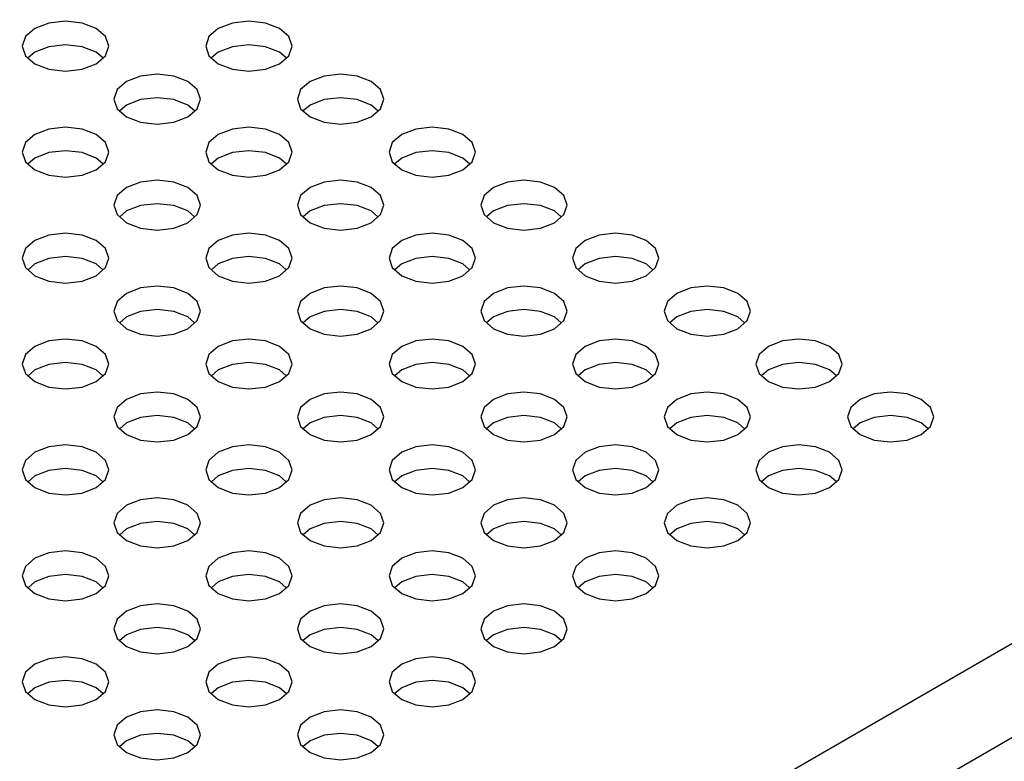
# Model space of a CAD drawing. Header units: inches. Extents: x 0 to 34, y 0 to 22.
# Tile 44 of 66: x 4.961 to 5.404, y 8.306 to 8.64. Entities that reach past the tile are written whole.
import ezdxf

# ---------------------------------------------------------------- set-up
doc = ezdxf.new("R2010")
doc.units = ezdxf.units.IN
doc.header["$LTSCALE"] = 1.87
doc.header["$MEASUREMENT"] = 0
doc.layers.get('0').update_dxf_attribs({"linetype": 'CONTINUOUS'})

msp = doc.modelspace()

# ---------------------------------------------------------------- linework, layer by layer
at = {"color": 2, "linetype": 'CONTINUOUS'}
for p, q in [((4.5725, 7.87699), (7.24554, 9.42036)), ((4.59085, 7.84521), (7.26389, 9.38858)), ((4.9743, 8.6384), (4.96799, 8.63596)), ((4.98175, 8.63925), (4.9743, 8.6384)), ((4.9892, 8.6384), (4.98175, 8.63925)), ((4.99551, 8.63596), (4.9892, 8.6384)), ((5.05686, 8.6384), (5.05055, 8.63596)), ((5.06431, 8.63925), (5.05686, 8.6384)), ((5.07176, 8.6384), (5.06431, 8.63925)), ((5.07807, 8.63596), (5.07176, 8.6384)), ((4.96377, 8.63232), (4.96229, 8.62802)), ((4.96799, 8.63596), (4.96377, 8.63232)), ((4.99973, 8.63232), (4.99551, 8.63596)), ((5.00121, 8.62802), (4.99973, 8.63232)), ((5.04633, 8.63232), (5.04485, 8.62802)), ((5.05055, 8.63596), (5.04633, 8.63232)), ((5.08229, 8.63232), (5.07807, 8.63596)), ((5.08377, 8.62802), (5.08229, 8.63232)), ((4.96229, 8.62802), (4.96377, 8.62372)), ((4.9743, 8.6278), (4.96799, 8.62537)), ((4.98175, 8.62866), (4.9743, 8.6278)), ((4.9892, 8.6278), (4.98175, 8.62866)), ((4.99551, 8.62537), (4.9892, 8.6278)), ((4.99973, 8.62372), (5.00121, 8.62802)), ((5.04485, 8.62802), (5.04633, 8.62372)), ((5.05686, 8.6278), (5.05055, 8.62537)), ((5.06431, 8.62866), (5.05686, 8.6278)), ((5.07176, 8.6278), (5.06431, 8.62866)), ((5.07807, 8.62537), (5.07176, 8.6278)), ((5.08229, 8.62372), (5.08377, 8.62802)), ((4.96377, 8.62372), (4.96799, 8.62007)), ((4.96799, 8.62537), (4.96492, 8.62272)), ((4.99857, 8.62272), (4.99551, 8.62537)), ((4.99551, 8.62007), (4.99973, 8.62372)), ((5.04633, 8.62372), (5.05055, 8.62007)), ((5.05055, 8.62537), (5.04749, 8.62272)), ((5.08114, 8.62272), (5.07807, 8.62537)), ((5.07807, 8.62007), (5.08229, 8.62372)), ((4.96799, 8.62007), (4.9743, 8.61763)), ((4.9892, 8.61763), (4.99551, 8.62007)), ((5.05055, 8.62007), (5.05686, 8.61763)), ((5.07176, 8.61763), (5.07807, 8.62007)), ((4.9743, 8.61763), (4.98175, 8.61678)), ((4.98175, 8.61678), (4.9892, 8.61763)), ((5.01558, 8.61456), (5.00927, 8.61212)), ((5.02303, 8.61542), (5.01558, 8.61456)), ((5.03048, 8.61456), (5.02303, 8.61542)), ((5.03679, 8.61212), (5.03048, 8.61456)), ((5.05686, 8.61763), (5.06431, 8.61678)), ((5.06431, 8.61678), (5.07176, 8.61763)), ((5.09815, 8.61456), (5.09183, 8.61212)), ((5.10559, 8.61542), (5.09815, 8.61456)), ((5.11304, 8.61456), (5.10559, 8.61542)), ((5.11935, 8.61212), (5.11304, 8.61456)), ((5.00927, 8.61212), (5.00505, 8.60848)), ((5.04101, 8.60848), (5.03679, 8.61212)), ((5.09183, 8.61212), (5.08761, 8.60848)), ((5.12357, 8.60848), (5.11935, 8.61212)), ((5.00505, 8.60848), (5.00357, 8.60418)), ((5.04249, 8.60418), (5.04101, 8.60848)), ((5.08761, 8.60848), (5.08613, 8.60418)), ((5.12505, 8.60418), (5.12357, 8.60848)), ((5.00357, 8.60418), (5.00505, 8.59988)), ((5.00927, 8.60153), (5.0062, 8.59888)), ((5.01558, 8.60397), (5.00927, 8.60153)), ((5.02303, 8.60482), (5.01558, 8.60397)), ((5.03048, 8.60397), (5.02303, 8.60482)), ((5.03679, 8.60153), (5.03048, 8.60397)), ((5.03986, 8.59888), (5.03679, 8.60153)), ((5.04101, 8.59988), (5.04249, 8.60418)), ((5.08613, 8.60418), (5.08761, 8.59988)), ((5.09183, 8.60153), (5.08877, 8.59888)), ((5.09815, 8.60397), (5.09183, 8.60153)), ((5.10559, 8.60482), (5.09815, 8.60397)), ((5.11304, 8.60397), (5.10559, 8.60482)), ((5.11935, 8.60153), (5.11304, 8.60397)), ((5.12242, 8.59888), (5.11935, 8.60153)), ((5.12357, 8.59988), (5.12505, 8.60418)), ((5.00505, 8.59988), (5.00927, 8.59623)), ((5.03679, 8.59623), (5.04101, 8.59988)), ((5.08761, 8.59988), (5.09183, 8.59623)), ((5.11935, 8.59623), (5.12357, 8.59988)), ((5.00927, 8.59623), (5.01558, 8.5938)), ((5.01558, 8.5938), (5.02303, 8.59294)), ((5.02303, 8.59294), (5.03048, 8.5938)), ((5.03048, 8.5938), (5.03679, 8.59623)), ((5.09183, 8.59623), (5.09815, 8.5938)), ((5.09815, 8.5938), (5.10559, 8.59294)), ((5.10559, 8.59294), (5.11304, 8.5938)), ((5.11304, 8.5938), (5.11935, 8.59623)), ((4.96799, 8.58829), (4.96377, 8.58464)), ((4.9743, 8.59073), (4.96799, 8.58829)), ((4.98175, 8.59158), (4.9743, 8.59073)), ((4.9892, 8.59073), (4.98175, 8.59158)), ((4.99551, 8.58829), (4.9892, 8.59073)), ((4.99973, 8.58464), (4.99551, 8.58829)), ((5.05055, 8.58829), (5.04633, 8.58464)), ((5.05686, 8.59073), (5.05055, 8.58829)), ((5.06431, 8.59158), (5.05686, 8.59073)), ((5.07176, 8.59073), (5.06431, 8.59158)), ((5.07807, 8.58829), (5.07176, 8.59073)), ((5.08229, 8.58464), (5.07807, 8.58829)), ((5.13311, 8.58829), (5.1289, 8.58464)), ((5.13943, 8.59073), (5.13311, 8.58829)), ((5.14688, 8.59158), (5.13943, 8.59073)), ((5.15432, 8.59073), (5.14688, 8.59158)), ((5.16064, 8.58829), (5.15432, 8.59073)), ((5.16485, 8.58464), (5.16064, 8.58829)), ((4.96377, 8.58464), (4.96229, 8.58034)), ((5.00121, 8.58034), (4.99973, 8.58464)), ((5.04633, 8.58464), (5.04485, 8.58034)), ((5.08377, 8.58034), (5.08229, 8.58464)), ((5.1289, 8.58464), (5.12741, 8.58034)), ((5.16634, 8.58034), (5.16485, 8.58464)), ((4.96229, 8.58034), (4.96377, 8.57604)), ((4.9743, 8.58013), (4.96799, 8.5777)), ((4.98175, 8.58099), (4.9743, 8.58013)), ((4.9892, 8.58013), (4.98175, 8.58099)), ((4.99551, 8.5777), (4.9892, 8.58013)), ((4.99973, 8.57604), (5.00121, 8.58034)), ((5.04485, 8.58034), (5.04633, 8.57604)), ((5.05686, 8.58013), (5.05055, 8.5777)), ((5.06431, 8.58099), (5.05686, 8.58013)), ((5.07176, 8.58013), (5.06431, 8.58099)), ((5.07807, 8.5777), (5.07176, 8.58013)), ((5.08229, 8.57604), (5.08377, 8.58034)), ((5.12741, 8.58034), (5.1289, 8.57604)), ((5.13943, 8.58013), (5.13311, 8.5777)), ((5.14688, 8.58099), (5.13943, 8.58013)), ((5.15432, 8.58013), (5.14688, 8.58099)), ((5.16064, 8.5777), (5.15432, 8.58013)), ((5.16485, 8.57604), (5.16634, 8.58034)), ((4.96377, 8.57604), (4.96799, 8.5724)), ((4.96799, 8.5777), (4.96492, 8.57505)), ((4.99857, 8.57505), (4.99551, 8.5777)), ((4.99551, 8.5724), (4.99973, 8.57604)), ((5.04633, 8.57604), (5.05055, 8.5724)), ((5.05055, 8.5777), (5.04749, 8.57505)), ((5.08114, 8.57505), (5.07807, 8.5777)), ((5.07807, 8.5724), (5.08229, 8.57604)), ((5.1289, 8.57604), (5.13311, 8.5724)), ((5.13311, 8.5777), (5.13005, 8.57505)), ((5.1637, 8.57505), (5.16064, 8.5777)), ((5.16064, 8.5724), (5.16485, 8.57604)), ((4.96799, 8.5724), (4.9743, 8.56996)), ((4.9892, 8.56996), (4.99551, 8.5724)), ((5.05055, 8.5724), (5.05686, 8.56996)), ((5.07176, 8.56996), (5.07807, 8.5724)), ((5.13311, 8.5724), (5.13943, 8.56996)), ((5.15432, 8.56996), (5.16064, 8.5724)), ((4.9743, 8.56996), (4.98175, 8.56911)), ((4.98175, 8.56911), (4.9892, 8.56996)), ((5.01558, 8.56689), (5.00927, 8.56445)), ((5.02303, 8.56775), (5.01558, 8.56689)), ((5.03048, 8.56689), (5.02303, 8.56775)), ((5.03679, 8.56445), (5.03048, 8.56689)), ((5.05686, 8.56996), (5.06431, 8.56911)), ((5.06431, 8.56911), (5.07176, 8.56996)), ((5.09815, 8.56689), (5.09183, 8.56445)), ((5.10559, 8.56775), (5.09815, 8.56689)), ((5.11304, 8.56689), (5.10559, 8.56775)), ((5.11935, 8.56445), (5.11304, 8.56689)), ((5.13943, 8.56996), (5.14688, 8.56911)), ((5.14688, 8.56911), (5.15432, 8.56996)), ((5.18071, 8.56689), (5.1744, 8.56445)), ((5.18816, 8.56775), (5.18071, 8.56689)), ((5.1956, 8.56689), (5.18816, 8.56775)), ((5.20192, 8.56445), (5.1956, 8.56689)), ((5.00927, 8.56445), (5.00505, 8.56081)), ((5.04101, 8.56081), (5.03679, 8.56445)), ((5.09183, 8.56445), (5.08761, 8.56081)), ((5.12357, 8.56081), (5.11935, 8.56445)), ((5.1744, 8.56445), (5.17018, 8.56081)), ((5.20614, 8.56081), (5.20192, 8.56445)), ((5.00505, 8.56081), (5.00357, 8.55651)), ((5.02303, 8.55715), (5.01558, 8.5563)), ((5.03048, 8.5563), (5.02303, 8.55715)), ((5.04249, 8.55651), (5.04101, 8.56081)), ((5.08761, 8.56081), (5.08613, 8.55651)), ((5.10559, 8.55715), (5.09815, 8.5563)), ((5.11304, 8.5563), (5.10559, 8.55715)), ((5.12505, 8.55651), (5.12357, 8.56081)), ((5.17018, 8.56081), (5.1687, 8.55651)), ((5.18816, 8.55715), (5.18071, 8.5563)), ((5.1956, 8.5563), (5.18816, 8.55715)), ((5.20762, 8.55651), (5.20614, 8.56081)), ((5.00357, 8.55651), (5.00505, 8.55221)), ((5.00927, 8.55386), (5.0062, 8.55121)), ((5.01558, 8.5563), (5.00927, 8.55386)), ((5.03679, 8.55386), (5.03048, 8.5563)), ((5.03986, 8.55121), (5.03679, 8.55386)), ((5.04101, 8.55221), (5.04249, 8.55651)), ((5.08613, 8.55651), (5.08761, 8.55221)), ((5.09183, 8.55386), (5.08877, 8.55121)), ((5.09815, 8.5563), (5.09183, 8.55386)), ((5.11935, 8.55386), (5.11304, 8.5563)), ((5.12242, 8.55121), (5.11935, 8.55386)), ((5.12357, 8.55221), (5.12505, 8.55651)), ((5.1687, 8.55651), (5.17018, 8.55221)), ((5.1744, 8.55386), (5.17133, 8.55121)), ((5.18071, 8.5563), (5.1744, 8.55386)), ((5.20192, 8.55386), (5.1956, 8.5563)), ((5.20498, 8.55121), (5.20192, 8.55386)), ((5.20614, 8.55221), (5.20762, 8.55651)), ((5.00505, 8.55221), (5.00927, 8.54856)), ((5.00927, 8.54856), (5.01558, 8.54613)), ((5.03048, 8.54613), (5.03679, 8.54856)), ((5.03679, 8.54856), (5.04101, 8.55221)), ((5.08761, 8.55221), (5.09183, 8.54856)), ((5.09183, 8.54856), (5.09815, 8.54613)), ((5.11304, 8.54613), (5.11935, 8.54856)), ((5.11935, 8.54856), (5.12357, 8.55221)), ((5.17018, 8.55221), (5.1744, 8.54856)), ((5.1744, 8.54856), (5.18071, 8.54613)), ((5.1956, 8.54613), (5.20192, 8.54856)), ((5.20192, 8.54856), (5.20614, 8.55221)), ((4.98175, 8.54391), (4.9743, 8.54305)), ((4.9892, 8.54305), (4.98175, 8.54391)), ((5.01558, 8.54613), (5.02303, 8.54527)), ((5.02303, 8.54527), (5.03048, 8.54613)), ((5.06431, 8.54391), (5.05686, 8.54305)), ((5.07176, 8.54305), (5.06431, 8.54391)), ((5.09815, 8.54613), (5.10559, 8.54527)), ((5.10559, 8.54527), (5.11304, 8.54613)), ((5.14688, 8.54391), (5.13943, 8.54305)), ((5.15432, 8.54305), (5.14688, 8.54391)), ((5.18071, 8.54613), (5.18816, 8.54527)), ((5.18816, 8.54527), (5.1956, 8.54613)), ((5.22944, 8.54391), (5.22199, 8.54305)), ((5.23689, 8.54305), (5.22944, 8.54391)), ((4.96799, 8.54062), (4.96377, 8.53697)), ((4.9743, 8.54305), (4.96799, 8.54062)), ((4.99551, 8.54062), (4.9892, 8.54305)), ((4.99973, 8.53697), (4.99551, 8.54062)), ((5.05055, 8.54062), (5.04633, 8.53697)), ((5.05686, 8.54305), (5.05055, 8.54062)), ((5.07807, 8.54062), (5.07176, 8.54305)), ((5.08229, 8.53697), (5.07807, 8.54062)), ((5.13311, 8.54062), (5.1289, 8.53697)), ((5.13943, 8.54305), (5.13311, 8.54062)), ((5.16064, 8.54062), (5.15432, 8.54305)), ((5.16485, 8.53697), (5.16064, 8.54062)), ((5.21568, 8.54062), (5.21146, 8.53697)), ((5.22199, 8.54305), (5.21568, 8.54062)), ((5.2432, 8.54062), (5.23689, 8.54305)), ((5.24742, 8.53697), (5.2432, 8.54062)), ((4.96377, 8.53697), (4.96229, 8.53267)), ((5.00121, 8.53267), (4.99973, 8.53697)), ((5.04633, 8.53697), (5.04485, 8.53267)), ((5.08377, 8.53267), (5.08229, 8.53697)), ((5.1289, 8.53697), (5.12741, 8.53267)), ((5.16634, 8.53267), (5.16485, 8.53697)), ((5.21146, 8.53697), (5.20998, 8.53267)), ((5.2489, 8.53267), (5.24742, 8.53697)), ((4.96229, 8.53267), (4.96377, 8.52837)), ((4.9743, 8.53246), (4.96799, 8.53003)), ((4.98175, 8.53332), (4.9743, 8.53246)), ((4.9892, 8.53246), (4.98175, 8.53332)), ((4.99551, 8.53003), (4.9892, 8.53246)), ((4.99973, 8.52837), (5.00121, 8.53267)), ((5.04485, 8.53267), (5.04633, 8.52837)), ((5.05686, 8.53246), (5.05055, 8.53003)), ((5.06431, 8.53332), (5.05686, 8.53246)), ((5.07176, 8.53246), (5.06431, 8.53332)), ((5.07807, 8.53003), (5.07176, 8.53246)), ((5.08229, 8.52837), (5.08377, 8.53267)), ((5.12741, 8.53267), (5.1289, 8.52837)), ((5.13943, 8.53246), (5.13311, 8.53003)), ((5.14688, 8.53332), (5.13943, 8.53246)), ((5.15432, 8.53246), (5.14688, 8.53332)), ((5.16064, 8.53003), (5.15432, 8.53246)), ((5.16485, 8.52837), (5.16634, 8.53267)), ((5.20998, 8.53267), (5.21146, 8.52837)), ((5.22199, 8.53246), (5.21568, 8.53003)), ((5.22944, 8.53332), (5.22199, 8.53246)), ((5.23689, 8.53246), (5.22944, 8.53332)), ((5.2432, 8.53003), (5.23689, 8.53246)), ((5.24742, 8.52837), (5.2489, 8.53267)), ((4.96377, 8.52837), (4.96799, 8.52473)), ((4.96799, 8.53003), (4.96492, 8.52738)), ((4.99857, 8.52738), (4.99551, 8.53003)), ((4.99551, 8.52473), (4.99973, 8.52837)), ((5.04633, 8.52837), (5.05055, 8.52473)), ((5.05055, 8.53003), (5.04749, 8.52738)), ((5.08114, 8.52738), (5.07807, 8.53003)), ((5.07807, 8.52473), (5.08229, 8.52837)), ((5.1289, 8.52837), (5.13311, 8.52473)), ((5.13311, 8.53003), (5.13005, 8.52738)), ((5.1637, 8.52738), (5.16064, 8.53003)), ((5.16064, 8.52473), (5.16485, 8.52837)), ((5.21146, 8.52837), (5.21568, 8.52473)), ((5.21568, 8.53003), (5.21261, 8.52738)), ((5.24626, 8.52738), (5.2432, 8.53003)), ((5.2432, 8.52473), (5.24742, 8.52837)), ((4.96799, 8.52473), (4.9743, 8.52229)), ((4.9743, 8.52229), (4.98175, 8.52144)), ((4.98175, 8.52144), (4.9892, 8.52229)), ((4.9892, 8.52229), (4.99551, 8.52473)), ((5.05055, 8.52473), (5.05686, 8.52229)), ((5.05686, 8.52229), (5.06431, 8.52144)), ((5.06431, 8.52144), (5.07176, 8.52229)), ((5.07176, 8.52229), (5.07807, 8.52473)), ((5.13311, 8.52473), (5.13943, 8.52229)), ((5.13943, 8.52229), (5.14688, 8.52144)), ((5.14688, 8.52144), (5.15432, 8.52229)), ((5.15432, 8.52229), (5.16064, 8.52473)), ((5.21568, 8.52473), (5.22199, 8.52229)), ((5.22199, 8.52229), (5.22944, 8.52144)), ((5.22944, 8.52144), (5.23689, 8.52229)), ((5.23689, 8.52229), (5.2432, 8.52473)), ((5.01558, 8.51922), (5.00927, 8.51678)), ((5.02303, 8.52007), (5.01558, 8.51922)), ((5.03048, 8.51922), (5.02303, 8.52007)), ((5.03679, 8.51678), (5.03048, 8.51922)), ((5.09815, 8.51922), (5.09183, 8.51678)), ((5.10559, 8.52007), (5.09815, 8.51922)), ((5.11304, 8.51922), (5.10559, 8.52007)), ((5.11935, 8.51678), (5.11304, 8.51922)), ((5.18071, 8.51922), (5.1744, 8.51678)), ((5.18816, 8.52007), (5.18071, 8.51922)), ((5.1956, 8.51922), (5.18816, 8.52007)), ((5.20192, 8.51678), (5.1956, 8.51922)), ((5.26327, 8.51922), (5.25696, 8.51678)), ((5.27072, 8.52007), (5.26327, 8.51922)), ((5.27817, 8.51922), (5.27072, 8.52007)), ((5.28448, 8.51678), (5.27817, 8.51922)), ((5.00505, 8.51314), (5.00357, 8.50884)), ((5.00927, 8.51678), (5.00505, 8.51314)), ((5.04101, 8.51314), (5.03679, 8.51678)), ((5.04249, 8.50884), (5.04101, 8.51314)), ((5.08761, 8.51314), (5.08613, 8.50884)), ((5.09183, 8.51678), (5.08761, 8.51314)), ((5.12357, 8.51314), (5.11935, 8.51678)), ((5.12505, 8.50884), (5.12357, 8.51314)), ((5.17018, 8.51314), (5.1687, 8.50884)), ((5.1744, 8.51678), (5.17018, 8.51314)), ((5.20614, 8.51314), (5.20192, 8.51678)), ((5.20762, 8.50884), (5.20614, 8.51314)), ((5.25274, 8.51314), (5.25126, 8.50884)), ((5.25696, 8.51678), (5.25274, 8.51314)), ((5.2887, 8.51314), (5.28448, 8.51678)), ((5.29018, 8.50884), (5.2887, 8.51314)), ((5.00357, 8.50884), (5.00505, 8.50454)), ((5.01558, 8.50863), (5.00927, 8.50619)), ((5.02303, 8.50948), (5.01558, 8.50863)), ((5.03048, 8.50863), (5.02303, 8.50948)), ((5.03679, 8.50619), (5.03048, 8.50863)), ((5.04101, 8.50454), (5.04249, 8.50884)), ((5.08613, 8.50884), (5.08761, 8.50454)), ((5.09815, 8.50863), (5.09183, 8.50619)), ((5.10559, 8.50948), (5.09815, 8.50863)), ((5.11304, 8.50863), (5.10559, 8.50948)), ((5.11935, 8.50619), (5.11304, 8.50863)), ((5.12357, 8.50454), (5.12505, 8.50884)), ((5.1687, 8.50884), (5.17018, 8.50454)), ((5.18071, 8.50863), (5.1744, 8.50619)), ((5.18816, 8.50948), (5.18071, 8.50863)), ((5.1956, 8.50863), (5.18816, 8.50948)), ((5.20192, 8.50619), (5.1956, 8.50863)), ((5.20614, 8.50454), (5.20762, 8.50884)), ((5.25126, 8.50884), (5.25274, 8.50454)), ((5.26327, 8.50863), (5.25696, 8.50619)), ((5.27072, 8.50948), (5.26327, 8.50863)), ((5.27817, 8.50863), (5.27072, 8.50948)), ((5.28448, 8.50619), (5.27817, 8.50863)), ((5.2887, 8.50454), (5.29018, 8.50884)), ((5.00505, 8.50454), (5.00927, 8.50089)), ((5.00927, 8.50619), (5.0062, 8.50354)), ((5.03986, 8.50354), (5.03679, 8.50619)), ((5.03679, 8.50089), (5.04101, 8.50454)), ((5.08761, 8.50454), (5.09183, 8.50089)), ((5.09183, 8.50619), (5.08877, 8.50354)), ((5.12242, 8.50354), (5.11935, 8.50619)), ((5.11935, 8.50089), (5.12357, 8.50454)), ((5.17018, 8.50454), (5.1744, 8.50089)), ((5.1744, 8.50619), (5.17133, 8.50354)), ((5.20498, 8.50354), (5.20192, 8.50619)), ((5.20192, 8.50089), (5.20614, 8.50454)), ((5.25274, 8.50454), (5.25696, 8.50089)), ((5.25696, 8.50619), (5.25389, 8.50354)), ((5.28755, 8.50354), (5.28448, 8.50619)), ((5.28448, 8.50089), (5.2887, 8.50454)), ((5.00927, 8.50089), (5.01558, 8.49846)), ((5.03048, 8.49846), (5.03679, 8.50089)), ((5.09183, 8.50089), (5.09815, 8.49846)), ((5.11304, 8.49846), (5.11935, 8.50089)), ((5.1744, 8.50089), (5.18071, 8.49846)), ((5.1956, 8.49846), (5.20192, 8.50089)), ((5.25696, 8.50089), (5.26327, 8.49846)), ((5.27817, 8.49846), (5.28448, 8.50089)), ((4.9743, 8.49538), (4.96799, 8.49295)), ((4.98175, 8.49624), (4.9743, 8.49538)), ((4.9892, 8.49538), (4.98175, 8.49624)), ((4.99551, 8.49295), (4.9892, 8.49538)), ((5.01558, 8.49846), (5.02303, 8.4976)), ((5.02303, 8.4976), (5.03048, 8.49846)), ((5.05686, 8.49538), (5.05055, 8.49295)), ((5.06431, 8.49624), (5.05686, 8.49538)), ((5.07176, 8.49538), (5.06431, 8.49624)), ((5.07807, 8.49295), (5.07176, 8.49538)), ((5.09815, 8.49846), (5.10559, 8.4976)), ((5.10559, 8.4976), (5.11304, 8.49846)), ((5.13943, 8.49538), (5.13311, 8.49295)), ((5.14688, 8.49624), (5.13943, 8.49538)), ((5.15432, 8.49538), (5.14688, 8.49624)), ((5.16064, 8.49295), (5.15432, 8.49538)), ((5.18071, 8.49846), (5.18816, 8.4976)), ((5.18816, 8.4976), (5.1956, 8.49846)), ((5.22199, 8.49538), (5.21568, 8.49295)), ((5.22944, 8.49624), (5.22199, 8.49538)), ((5.23689, 8.49538), (5.22944, 8.49624)), ((5.2432, 8.49295), (5.23689, 8.49538)), ((5.26327, 8.49846), (5.27072, 8.4976)), ((5.27072, 8.4976), (5.27817, 8.49846)), ((5.30456, 8.49538), (5.29824, 8.49295)), ((5.312, 8.49624), (5.30456, 8.49538)), ((5.31945, 8.49538), (5.312, 8.49624)), ((5.32576, 8.49295), (5.31945, 8.49538)), ((4.96799, 8.49295), (4.96377, 8.4893)), ((4.99973, 8.4893), (4.99551, 8.49295)), ((5.05055, 8.49295), (5.04633, 8.4893)), ((5.08229, 8.4893), (5.07807, 8.49295)), ((5.13311, 8.49295), (5.1289, 8.4893)), ((5.16485, 8.4893), (5.16064, 8.49295)), ((5.21568, 8.49295), (5.21146, 8.4893)), ((5.24742, 8.4893), (5.2432, 8.49295)), ((5.29824, 8.49295), (5.29402, 8.4893)), ((5.32998, 8.4893), (5.32576, 8.49295)), ((4.96377, 8.4893), (4.96229, 8.485)), ((5.00121, 8.485), (4.99973, 8.4893)), ((5.04633, 8.4893), (5.04485, 8.485)), ((5.08377, 8.485), (5.08229, 8.4893)), ((5.1289, 8.4893), (5.12741, 8.485)), ((5.16634, 8.485), (5.16485, 8.4893)), ((5.21146, 8.4893), (5.20998, 8.485)), ((5.2489, 8.485), (5.24742, 8.4893)), ((5.29402, 8.4893), (5.29254, 8.485)), ((5.33146, 8.485), (5.32998, 8.4893)), ((4.96229, 8.485), (4.96377, 8.4807)), ((4.96799, 8.48236), (4.96492, 8.47971)), ((4.9743, 8.48479), (4.96799, 8.48236)), ((4.98175, 8.48565), (4.9743, 8.48479)), ((4.9892, 8.48479), (4.98175, 8.48565)), ((4.99551, 8.48236), (4.9892, 8.48479)), ((4.99857, 8.47971), (4.99551, 8.48236)), ((4.99973, 8.4807), (5.00121, 8.485)), ((5.04485, 8.485), (5.04633, 8.4807)), ((5.05055, 8.48236), (5.04749, 8.47971)), ((5.05686, 8.48479), (5.05055, 8.48236)), ((5.06431, 8.48565), (5.05686, 8.48479)), ((5.07176, 8.48479), (5.06431, 8.48565)), ((5.07807, 8.48236), (5.07176, 8.48479)), ((5.08114, 8.47971), (5.07807, 8.48236)), ((5.08229, 8.4807), (5.08377, 8.485)), ((5.12741, 8.485), (5.1289, 8.4807)), ((5.13311, 8.48236), (5.13005, 8.47971)), ((5.13943, 8.48479), (5.13311, 8.48236)), ((5.14688, 8.48565), (5.13943, 8.48479)), ((5.15432, 8.48479), (5.14688, 8.48565)), ((5.16064, 8.48236), (5.15432, 8.48479)), ((5.1637, 8.47971), (5.16064, 8.48236)), ((5.16485, 8.4807), (5.16634, 8.485)), ((5.20998, 8.485), (5.21146, 8.4807)), ((5.21568, 8.48236), (5.21261, 8.47971)), ((5.22199, 8.48479), (5.21568, 8.48236)), ((5.22944, 8.48565), (5.22199, 8.48479)), ((5.23689, 8.48479), (5.22944, 8.48565)), ((5.2432, 8.48236), (5.23689, 8.48479)), ((5.24626, 8.47971), (5.2432, 8.48236)), ((5.24742, 8.4807), (5.2489, 8.485)), ((5.29254, 8.485), (5.29402, 8.4807)), ((5.29824, 8.48236), (5.29518, 8.47971)), ((5.30456, 8.48479), (5.29824, 8.48236)), ((5.312, 8.48565), (5.30456, 8.48479)), ((5.31945, 8.48479), (5.312, 8.48565)), ((5.32576, 8.48236), (5.31945, 8.48479)), ((5.32883, 8.47971), (5.32576, 8.48236)), ((5.32998, 8.4807), (5.33146, 8.485)), ((4.96377, 8.4807), (4.96799, 8.47706)), ((4.96799, 8.47706), (4.9743, 8.47462)), ((4.9892, 8.47462), (4.99551, 8.47706)), ((4.99551, 8.47706), (4.99973, 8.4807)), ((5.04633, 8.4807), (5.05055, 8.47706)), ((5.05055, 8.47706), (5.05686, 8.47462)), ((5.07176, 8.47462), (5.07807, 8.47706)), ((5.07807, 8.47706), (5.08229, 8.4807)), ((5.1289, 8.4807), (5.13311, 8.47706)), ((5.13311, 8.47706), (5.13943, 8.47462)), ((5.15432, 8.47462), (5.16064, 8.47706)), ((5.16064, 8.47706), (5.16485, 8.4807)), ((5.21146, 8.4807), (5.21568, 8.47706)), ((5.21568, 8.47706), (5.22199, 8.47462)), ((5.23689, 8.47462), (5.2432, 8.47706)), ((5.2432, 8.47706), (5.24742, 8.4807)), ((5.29402, 8.4807), (5.29824, 8.47706)), ((5.29824, 8.47706), (5.30456, 8.47462)), ((5.31945, 8.47462), (5.32576, 8.47706)), ((5.32576, 8.47706), (5.32998, 8.4807)), ((4.9743, 8.47462), (4.98175, 8.47377)), ((4.98175, 8.47377), (4.9892, 8.47462)), ((5.05686, 8.47462), (5.06431, 8.47377)), ((5.06431, 8.47377), (5.07176, 8.47462)), ((5.13943, 8.47462), (5.14688, 8.47377)), ((5.14688, 8.47377), (5.15432, 8.47462)), ((5.22199, 8.47462), (5.22944, 8.47377)), ((5.22944, 8.47377), (5.23689, 8.47462)), ((5.30456, 8.47462), (5.312, 8.47377)), ((5.312, 8.47377), (5.31945, 8.47462)), ((5.00927, 8.46911), (5.00505, 8.46547)), ((5.01558, 8.47155), (5.00927, 8.46911)), ((5.02303, 8.4724), (5.01558, 8.47155)), ((5.03048, 8.47155), (5.02303, 8.4724)), ((5.03679, 8.46911), (5.03048, 8.47155)), ((5.04101, 8.46547), (5.03679, 8.46911)), ((5.09183, 8.46911), (5.08761, 8.46547)), ((5.09815, 8.47155), (5.09183, 8.46911)), ((5.10559, 8.4724), (5.09815, 8.47155)), ((5.11304, 8.47155), (5.10559, 8.4724)), ((5.11935, 8.46911), (5.11304, 8.47155)), ((5.12357, 8.46547), (5.11935, 8.46911)), ((5.1744, 8.46911), (5.17018, 8.46547)), ((5.18071, 8.47155), (5.1744, 8.46911)), ((5.18816, 8.4724), (5.18071, 8.47155)), ((5.1956, 8.47155), (5.18816, 8.4724)), ((5.20192, 8.46911), (5.1956, 8.47155)), ((5.20614, 8.46547), (5.20192, 8.46911)), ((5.25696, 8.46911), (5.25274, 8.46547)), ((5.26327, 8.47155), (5.25696, 8.46911)), ((5.27072, 8.4724), (5.26327, 8.47155)), ((5.27817, 8.47155), (5.27072, 8.4724)), ((5.28448, 8.46911), (5.27817, 8.47155)), ((5.2887, 8.46547), (5.28448, 8.46911)), ((5.33952, 8.46911), (5.33531, 8.46547)), ((5.34584, 8.47155), (5.33952, 8.46911)), ((5.35328, 8.4724), (5.34584, 8.47155)), ((5.36073, 8.47155), (5.35328, 8.4724)), ((5.36704, 8.46911), (5.36073, 8.47155)), ((5.37126, 8.46547), (5.36704, 8.46911)), ((5.00505, 8.46547), (5.00357, 8.46117)), ((5.04249, 8.46117), (5.04101, 8.46547)), ((5.08761, 8.46547), (5.08613, 8.46117)), ((5.12505, 8.46117), (5.12357, 8.46547)), ((5.17018, 8.46547), (5.1687, 8.46117)), ((5.20762, 8.46117), (5.20614, 8.46547)), ((5.25274, 8.46547), (5.25126, 8.46117)), ((5.29018, 8.46117), (5.2887, 8.46547)), ((5.33531, 8.46547), (5.33382, 8.46117)), ((5.37274, 8.46117), (5.37126, 8.46547)), ((5.00357, 8.46117), (5.00505, 8.45687)), ((5.01558, 8.46096), (5.00927, 8.45852)), ((5.02303, 8.46181), (5.01558, 8.46096)), ((5.03048, 8.46096), (5.02303, 8.46181)), ((5.03679, 8.45852), (5.03048, 8.46096)), ((5.04101, 8.45687), (5.04249, 8.46117)), ((5.08613, 8.46117), (5.08761, 8.45687)), ((5.09815, 8.46096), (5.09183, 8.45852)), ((5.10559, 8.46181), (5.09815, 8.46096)), ((5.11304, 8.46096), (5.10559, 8.46181)), ((5.11935, 8.45852), (5.11304, 8.46096)), ((5.12357, 8.45687), (5.12505, 8.46117)), ((5.1687, 8.46117), (5.17018, 8.45687)), ((5.18071, 8.46096), (5.1744, 8.45852)), ((5.18816, 8.46181), (5.18071, 8.46096)), ((5.1956, 8.46096), (5.18816, 8.46181)), ((5.20192, 8.45852), (5.1956, 8.46096)), ((5.20614, 8.45687), (5.20762, 8.46117)), ((5.25126, 8.46117), (5.25274, 8.45687)), ((5.26327, 8.46096), (5.25696, 8.45852)), ((5.27072, 8.46181), (5.26327, 8.46096)), ((5.27817, 8.46096), (5.27072, 8.46181)), ((5.28448, 8.45852), (5.27817, 8.46096)), ((5.2887, 8.45687), (5.29018, 8.46117)), ((5.33382, 8.46117), (5.33531, 8.45687)), ((5.34584, 8.46096), (5.33952, 8.45852)), ((5.35328, 8.46181), (5.34584, 8.46096)), ((5.36073, 8.46096), (5.35328, 8.46181)), ((5.36704, 8.45852), (5.36073, 8.46096)), ((5.37126, 8.45687), (5.37274, 8.46117)), ((5.00505, 8.45687), (5.00927, 8.45322)), ((5.00927, 8.45852), (5.0062, 8.45587)), ((5.03986, 8.45587), (5.03679, 8.45852)), ((5.03679, 8.45322), (5.04101, 8.45687)), ((5.08761, 8.45687), (5.09183, 8.45322)), ((5.09183, 8.45852), (5.08877, 8.45587)), ((5.12242, 8.45587), (5.11935, 8.45852)), ((5.11935, 8.45322), (5.12357, 8.45687)), ((5.17018, 8.45687), (5.1744, 8.45322)), ((5.1744, 8.45852), (5.17133, 8.45587)), ((5.20498, 8.45587), (5.20192, 8.45852)), ((5.20192, 8.45322), (5.20614, 8.45687)), ((5.25274, 8.45687), (5.25696, 8.45322)), ((5.25696, 8.45852), (5.25389, 8.45587)), ((5.28755, 8.45587), (5.28448, 8.45852)), ((5.28448, 8.45322), (5.2887, 8.45687)), ((5.33531, 8.45687), (5.33952, 8.45322)), ((5.33952, 8.45852), (5.33646, 8.45587)), ((5.37011, 8.45587), (5.36704, 8.45852)), ((5.36704, 8.45322), (5.37126, 8.45687)), ((5.00927, 8.45322), (5.01558, 8.45079)), ((5.01558, 8.45079), (5.02303, 8.44993)), ((5.02303, 8.44993), (5.03048, 8.45079)), ((5.03048, 8.45079), (5.03679, 8.45322)), ((5.09183, 8.45322), (5.09815, 8.45079)), ((5.09815, 8.45079), (5.10559, 8.44993)), ((5.10559, 8.44993), (5.11304, 8.45079)), ((5.11304, 8.45079), (5.11935, 8.45322)), ((5.1744, 8.45322), (5.18071, 8.45079)), ((5.18071, 8.45079), (5.18816, 8.44993)), ((5.18816, 8.44993), (5.1956, 8.45079)), ((5.1956, 8.45079), (5.20192, 8.45322)), ((5.25696, 8.45322), (5.26327, 8.45079)), ((5.26327, 8.45079), (5.27072, 8.44993)), ((5.27072, 8.44993), (5.27817, 8.45079)), ((5.27817, 8.45079), (5.28448, 8.45322)), ((5.33952, 8.45322), (5.34584, 8.45079)), ((5.34584, 8.45079), (5.35328, 8.44993)), ((5.35328, 8.44993), (5.36073, 8.45079)), ((5.36073, 8.45079), (5.36704, 8.45322)), ((4.9743, 8.44771), (4.96799, 8.44528)), ((4.98175, 8.44857), (4.9743, 8.44771)), ((4.9892, 8.44771), (4.98175, 8.44857)), ((4.99551, 8.44528), (4.9892, 8.44771)), ((5.05686, 8.44771), (5.05055, 8.44528)), ((5.06431, 8.44857), (5.05686, 8.44771)), ((5.07176, 8.44771), (5.06431, 8.44857)), ((5.07807, 8.44528), (5.07176, 8.44771)), ((5.13943, 8.44771), (5.13311, 8.44528)), ((5.14688, 8.44857), (5.13943, 8.44771)), ((5.15432, 8.44771), (5.14688, 8.44857)), ((5.16064, 8.44528), (5.15432, 8.44771)), ((5.22199, 8.44771), (5.21568, 8.44528)), ((5.22944, 8.44857), (5.22199, 8.44771)), ((5.23689, 8.44771), (5.22944, 8.44857)), ((5.2432, 8.44528), (5.23689, 8.44771)), ((5.30456, 8.44771), (5.29824, 8.44528)), ((5.312, 8.44857), (5.30456, 8.44771)), ((5.31945, 8.44771), (5.312, 8.44857)), ((5.32576, 8.44528), (5.31945, 8.44771)), ((4.96377, 8.44163), (4.96229, 8.43733)), ((4.96799, 8.44528), (4.96377, 8.44163)), ((4.99973, 8.44163), (4.99551, 8.44528)), ((5.00121, 8.43733), (4.99973, 8.44163)), ((5.04633, 8.44163), (5.04485, 8.43733)), ((5.05055, 8.44528), (5.04633, 8.44163)), ((5.08229, 8.44163), (5.07807, 8.44528)), ((5.08377, 8.43733), (5.08229, 8.44163)), ((5.1289, 8.44163), (5.12741, 8.43733)), ((5.13311, 8.44528), (5.1289, 8.44163)), ((5.16485, 8.44163), (5.16064, 8.44528)), ((5.16634, 8.43733), (5.16485, 8.44163)), ((5.21146, 8.44163), (5.20998, 8.43733)), ((5.21568, 8.44528), (5.21146, 8.44163)), ((5.24742, 8.44163), (5.2432, 8.44528)), ((5.2489, 8.43733), (5.24742, 8.44163)), ((5.29402, 8.44163), (5.29254, 8.43733)), ((5.29824, 8.44528), (5.29402, 8.44163)), ((5.32998, 8.44163), (5.32576, 8.44528)), ((5.33146, 8.43733), (5.32998, 8.44163)), ((4.96229, 8.43733), (4.96377, 8.43303)), ((4.98175, 8.43798), (4.9743, 8.43712)), ((4.9892, 8.43712), (4.98175, 8.43798)), ((4.99973, 8.43303), (5.00121, 8.43733)), ((5.04485, 8.43733), (5.04633, 8.43303)), ((5.06431, 8.43798), (5.05686, 8.43712)), ((5.07176, 8.43712), (5.06431, 8.43798)), ((5.08229, 8.43303), (5.08377, 8.43733)), ((5.12741, 8.43733), (5.1289, 8.43303)), ((5.14688, 8.43798), (5.13943, 8.43712)), ((5.15432, 8.43712), (5.14688, 8.43798)), ((5.16485, 8.43303), (5.16634, 8.43733)), ((5.20998, 8.43733), (5.21146, 8.43303)), ((5.22944, 8.43798), (5.22199, 8.43712)), ((5.23689, 8.43712), (5.22944, 8.43798)), ((5.24742, 8.43303), (5.2489, 8.43733)), ((5.29254, 8.43733), (5.29402, 8.43303)), ((5.312, 8.43798), (5.30456, 8.43712)), ((5.31945, 8.43712), (5.312, 8.43798)), ((5.32998, 8.43303), (5.33146, 8.43733)), ((4.96377, 8.43303), (4.96799, 8.42939)), ((4.96799, 8.43468), (4.96492, 8.43204)), ((4.9743, 8.43712), (4.96799, 8.43468)), ((4.99551, 8.43468), (4.9892, 8.43712)), ((4.99857, 8.43204), (4.99551, 8.43468)), ((4.99551, 8.42939), (4.99973, 8.43303)), ((5.04633, 8.43303), (5.05055, 8.42939)), ((5.05055, 8.43468), (5.04749, 8.43204)), ((5.05686, 8.43712), (5.05055, 8.43468)), ((5.07807, 8.43468), (5.07176, 8.43712)), ((5.08114, 8.43204), (5.07807, 8.43468)), ((5.07807, 8.42939), (5.08229, 8.43303)), ((5.1289, 8.43303), (5.13311, 8.42939)), ((5.13311, 8.43468), (5.13005, 8.43204)), ((5.13943, 8.43712), (5.13311, 8.43468)), ((5.16064, 8.43468), (5.15432, 8.43712)), ((5.1637, 8.43204), (5.16064, 8.43468)), ((5.16064, 8.42939), (5.16485, 8.43303)), ((5.21146, 8.43303), (5.21568, 8.42939)), ((5.21568, 8.43468), (5.21261, 8.43204)), ((5.22199, 8.43712), (5.21568, 8.43468)), ((5.2432, 8.43468), (5.23689, 8.43712)), ((5.24626, 8.43204), (5.2432, 8.43468)), ((5.2432, 8.42939), (5.24742, 8.43303)), ((5.29402, 8.43303), (5.29824, 8.42939)), ((5.29824, 8.43468), (5.29518, 8.43204)), ((5.30456, 8.43712), (5.29824, 8.43468)), ((5.32576, 8.43468), (5.31945, 8.43712)), ((5.32883, 8.43204), (5.32576, 8.43468)), ((5.32576, 8.42939), (5.32998, 8.43303)), ((4.96799, 8.42939), (4.9743, 8.42695)), ((4.9892, 8.42695), (4.99551, 8.42939)), ((5.05055, 8.42939), (5.05686, 8.42695)), ((5.07176, 8.42695), (5.07807, 8.42939)), ((5.13311, 8.42939), (5.13943, 8.42695)), ((5.15432, 8.42695), (5.16064, 8.42939)), ((5.21568, 8.42939), (5.22199, 8.42695)), ((5.23689, 8.42695), (5.2432, 8.42939)), ((5.29824, 8.42939), (5.30456, 8.42695)), ((5.31945, 8.42695), (5.32576, 8.42939)), ((4.9743, 8.42695), (4.98175, 8.4261)), ((4.98175, 8.4261), (4.9892, 8.42695)), ((5.01558, 8.42388), (5.00927, 8.42144)), ((5.02303, 8.42473), (5.01558, 8.42388)), ((5.03048, 8.42388), (5.02303, 8.42473)), ((5.03679, 8.42144), (5.03048, 8.42388)), ((5.05686, 8.42695), (5.06431, 8.4261)), ((5.06431, 8.4261), (5.07176, 8.42695)), ((5.09815, 8.42388), (5.09183, 8.42144)), ((5.10559, 8.42473), (5.09815, 8.42388)), ((5.11304, 8.42388), (5.10559, 8.42473)), ((5.11935, 8.42144), (5.11304, 8.42388)), ((5.13943, 8.42695), (5.14688, 8.4261)), ((5.14688, 8.4261), (5.15432, 8.42695)), ((5.18071, 8.42388), (5.1744, 8.42144)), ((5.18816, 8.42473), (5.18071, 8.42388)), ((5.1956, 8.42388), (5.18816, 8.42473)), ((5.20192, 8.42144), (5.1956, 8.42388)), ((5.22199, 8.42695), (5.22944, 8.4261)), ((5.22944, 8.4261), (5.23689, 8.42695)), ((5.26327, 8.42388), (5.25696, 8.42144)), ((5.27072, 8.42473), (5.26327, 8.42388)), ((5.27817, 8.42388), (5.27072, 8.42473)), ((5.28448, 8.42144), (5.27817, 8.42388)), ((5.30456, 8.42695), (5.312, 8.4261)), ((5.312, 8.4261), (5.31945, 8.42695)), ((5.00927, 8.42144), (5.00505, 8.4178)), ((5.04101, 8.4178), (5.03679, 8.42144)), ((5.09183, 8.42144), (5.08761, 8.4178)), ((5.12357, 8.4178), (5.11935, 8.42144)), ((5.1744, 8.42144), (5.17018, 8.4178)), ((5.20614, 8.4178), (5.20192, 8.42144)), ((5.25696, 8.42144), (5.25274, 8.4178)), ((5.2887, 8.4178), (5.28448, 8.42144)), ((5.00505, 8.4178), (5.00357, 8.4135)), ((5.04249, 8.4135), (5.04101, 8.4178)), ((5.08761, 8.4178), (5.08613, 8.4135)), ((5.12505, 8.4135), (5.12357, 8.4178)), ((5.17018, 8.4178), (5.1687, 8.4135)), ((5.20762, 8.4135), (5.20614, 8.4178)), ((5.25274, 8.4178), (5.25126, 8.4135)), ((5.29018, 8.4135), (5.2887, 8.4178)), ((5.00357, 8.4135), (5.00505, 8.4092)), ((5.00927, 8.41085), (5.0062, 8.4082)), ((5.01558, 8.41328), (5.00927, 8.41085)), ((5.02303, 8.41414), (5.01558, 8.41328)), ((5.03048, 8.41328), (5.02303, 8.41414)), ((5.03679, 8.41085), (5.03048, 8.41328)), ((5.03986, 8.4082), (5.03679, 8.41085)), ((5.04101, 8.4092), (5.04249, 8.4135)), ((5.08613, 8.4135), (5.08761, 8.4092)), ((5.09183, 8.41085), (5.08877, 8.4082)), ((5.09815, 8.41328), (5.09183, 8.41085)), ((5.10559, 8.41414), (5.09815, 8.41328)), ((5.11304, 8.41328), (5.10559, 8.41414)), ((5.11935, 8.41085), (5.11304, 8.41328)), ((5.12242, 8.4082), (5.11935, 8.41085)), ((5.12357, 8.4092), (5.12505, 8.4135)), ((5.1687, 8.4135), (5.17018, 8.4092)), ((5.1744, 8.41085), (5.17133, 8.4082)), ((5.18071, 8.41328), (5.1744, 8.41085)), ((5.18816, 8.41414), (5.18071, 8.41328)), ((5.1956, 8.41328), (5.18816, 8.41414)), ((5.20192, 8.41085), (5.1956, 8.41328)), ((5.20498, 8.4082), (5.20192, 8.41085)), ((5.20614, 8.4092), (5.20762, 8.4135)), ((5.25126, 8.4135), (5.25274, 8.4092)), ((5.25696, 8.41085), (5.25389, 8.4082)), ((5.26327, 8.41328), (5.25696, 8.41085)), ((5.27072, 8.41414), (5.26327, 8.41328)), ((5.27817, 8.41328), (5.27072, 8.41414)), ((5.28448, 8.41085), (5.27817, 8.41328)), ((5.28755, 8.4082), (5.28448, 8.41085)), ((5.2887, 8.4092), (5.29018, 8.4135)), ((5.00505, 8.4092), (5.00927, 8.40555)), ((5.03679, 8.40555), (5.04101, 8.4092)), ((5.08761, 8.4092), (5.09183, 8.40555)), ((5.11935, 8.40555), (5.12357, 8.4092)), ((5.17018, 8.4092), (5.1744, 8.40555)), ((5.20192, 8.40555), (5.20614, 8.4092)), ((5.25274, 8.4092), (5.25696, 8.40555)), ((5.28448, 8.40555), (5.2887, 8.4092)), ((5.00927, 8.40555), (5.01558, 8.40312)), ((5.01558, 8.40312), (5.02303, 8.40226)), ((5.02303, 8.40226), (5.03048, 8.40312)), ((5.03048, 8.40312), (5.03679, 8.40555)), ((5.09183, 8.40555), (5.09815, 8.40312)), ((5.09815, 8.40312), (5.10559, 8.40226)), ((5.10559, 8.40226), (5.11304, 8.40312)), ((5.11304, 8.40312), (5.11935, 8.40555)), ((5.1744, 8.40555), (5.18071, 8.40312)), ((5.18071, 8.40312), (5.18816, 8.40226)), ((5.18816, 8.40226), (5.1956, 8.40312)), ((5.1956, 8.40312), (5.20192, 8.40555)), ((5.25696, 8.40555), (5.26327, 8.40312)), ((5.26327, 8.40312), (5.27072, 8.40226)), ((5.27072, 8.40226), (5.27817, 8.40312)), ((5.27817, 8.40312), (5.28448, 8.40555)), ((4.96799, 8.39761), (4.96377, 8.39396)), ((4.9743, 8.40004), (4.96799, 8.39761)), ((4.98175, 8.4009), (4.9743, 8.40004)), ((4.9892, 8.40004), (4.98175, 8.4009)), ((4.99551, 8.39761), (4.9892, 8.40004)), ((4.99973, 8.39396), (4.99551, 8.39761)), ((5.05055, 8.39761), (5.04633, 8.39396)), ((5.05686, 8.40004), (5.05055, 8.39761)), ((5.06431, 8.4009), (5.05686, 8.40004)), ((5.07176, 8.40004), (5.06431, 8.4009)), ((5.07807, 8.39761), (5.07176, 8.40004)), ((5.08229, 8.39396), (5.07807, 8.39761)), ((5.13311, 8.39761), (5.1289, 8.39396)), ((5.13943, 8.40004), (5.13311, 8.39761)), ((5.14688, 8.4009), (5.13943, 8.40004)), ((5.15432, 8.40004), (5.14688, 8.4009)), ((5.16064, 8.39761), (5.15432, 8.40004)), ((5.16485, 8.39396), (5.16064, 8.39761)), ((5.21568, 8.39761), (5.21146, 8.39396)), ((5.22199, 8.40004), (5.21568, 8.39761)), ((5.22944, 8.4009), (5.22199, 8.40004)), ((5.23689, 8.40004), (5.22944, 8.4009)), ((5.2432, 8.39761), (5.23689, 8.40004)), ((5.24742, 8.39396), (5.2432, 8.39761)), ((4.96377, 8.39396), (4.96229, 8.38966)), ((5.00121, 8.38966), (4.99973, 8.39396)), ((5.04633, 8.39396), (5.04485, 8.38966)), ((5.08377, 8.38966), (5.08229, 8.39396)), ((5.1289, 8.39396), (5.12741, 8.38966)), ((5.16634, 8.38966), (5.16485, 8.39396)), ((5.21146, 8.39396), (5.20998, 8.38966)), ((5.2489, 8.38966), (5.24742, 8.39396)), ((4.96229, 8.38966), (4.96377, 8.38536)), ((4.9743, 8.38945), (4.96799, 8.38701)), ((4.98175, 8.3903), (4.9743, 8.38945)), ((4.9892, 8.38945), (4.98175, 8.3903)), ((4.99551, 8.38701), (4.9892, 8.38945)), ((4.99973, 8.38536), (5.00121, 8.38966)), ((5.04485, 8.38966), (5.04633, 8.38536)), ((5.05686, 8.38945), (5.05055, 8.38701)), ((5.06431, 8.3903), (5.05686, 8.38945)), ((5.07176, 8.38945), (5.06431, 8.3903)), ((5.07807, 8.38701), (5.07176, 8.38945)), ((5.08229, 8.38536), (5.08377, 8.38966)), ((5.12741, 8.38966), (5.1289, 8.38536)), ((5.13943, 8.38945), (5.13311, 8.38701)), ((5.14688, 8.3903), (5.13943, 8.38945)), ((5.15432, 8.38945), (5.14688, 8.3903)), ((5.16064, 8.38701), (5.15432, 8.38945)), ((5.16485, 8.38536), (5.16634, 8.38966)), ((5.20998, 8.38966), (5.21146, 8.38536)), ((5.22199, 8.38945), (5.21568, 8.38701)), ((5.22944, 8.3903), (5.22199, 8.38945)), ((5.23689, 8.38945), (5.22944, 8.3903)), ((5.2432, 8.38701), (5.23689, 8.38945)), ((5.24742, 8.38536), (5.2489, 8.38966)), ((4.96377, 8.38536), (4.96799, 8.38172)), ((4.96799, 8.38701), (4.96492, 8.38436)), ((4.99857, 8.38436), (4.99551, 8.38701)), ((4.99551, 8.38172), (4.99973, 8.38536)), ((5.04633, 8.38536), (5.05055, 8.38172)), ((5.05055, 8.38701), (5.04749, 8.38436)), ((5.08114, 8.38436), (5.07807, 8.38701)), ((5.07807, 8.38172), (5.08229, 8.38536)), ((5.1289, 8.38536), (5.13311, 8.38172)), ((5.13311, 8.38701), (5.13005, 8.38436)), ((5.1637, 8.38436), (5.16064, 8.38701)), ((5.16064, 8.38172), (5.16485, 8.38536)), ((5.21146, 8.38536), (5.21568, 8.38172)), ((5.21568, 8.38701), (5.21261, 8.38436)), ((5.24626, 8.38436), (5.2432, 8.38701)), ((5.2432, 8.38172), (5.24742, 8.38536)), ((4.96799, 8.38172), (4.9743, 8.37928)), ((4.9892, 8.37928), (4.99551, 8.38172)), ((5.05055, 8.38172), (5.05686, 8.37928)), ((5.07176, 8.37928), (5.07807, 8.38172)), ((5.13311, 8.38172), (5.13943, 8.37928)), ((5.15432, 8.37928), (5.16064, 8.38172)), ((5.21568, 8.38172), (5.22199, 8.37928)), ((5.23689, 8.37928), (5.2432, 8.38172)), ((4.9743, 8.37928), (4.98175, 8.37842)), ((4.98175, 8.37842), (4.9892, 8.37928)), ((5.01558, 8.37621), (5.00927, 8.37377)), ((5.02303, 8.37706), (5.01558, 8.37621)), ((5.03048, 8.37621), (5.02303, 8.37706)), ((5.03679, 8.37377), (5.03048, 8.37621)), ((5.05686, 8.37928), (5.06431, 8.37842)), ((5.06431, 8.37842), (5.07176, 8.37928)), ((5.09815, 8.37621), (5.09183, 8.37377)), ((5.10559, 8.37706), (5.09815, 8.37621)), ((5.11304, 8.37621), (5.10559, 8.37706)), ((5.11935, 8.37377), (5.11304, 8.37621)), ((5.13943, 8.37928), (5.14688, 8.37842)), ((5.14688, 8.37842), (5.15432, 8.37928)), ((5.18071, 8.37621), (5.1744, 8.37377)), ((5.18816, 8.37706), (5.18071, 8.37621)), ((5.1956, 8.37621), (5.18816, 8.37706)), ((5.20192, 8.37377), (5.1956, 8.37621)), ((5.22199, 8.37928), (5.22944, 8.37842)), ((5.22944, 8.37842), (5.23689, 8.37928)), ((5.00927, 8.37377), (5.00505, 8.37013)), ((5.04101, 8.37013), (5.03679, 8.37377)), ((5.09183, 8.37377), (5.08761, 8.37013)), ((5.12357, 8.37013), (5.11935, 8.37377)), ((5.1744, 8.37377), (5.17018, 8.37013)), ((5.20614, 8.37013), (5.20192, 8.37377)), ((5.00505, 8.37013), (5.00357, 8.36583)), ((5.02303, 8.36647), (5.01558, 8.36561)), ((5.03048, 8.36561), (5.02303, 8.36647)), ((5.04249, 8.36583), (5.04101, 8.37013)), ((5.08761, 8.37013), (5.08613, 8.36583)), ((5.10559, 8.36647), (5.09815, 8.36561)), ((5.11304, 8.36561), (5.10559, 8.36647)), ((5.12505, 8.36583), (5.12357, 8.37013)), ((5.17018, 8.37013), (5.1687, 8.36583)), ((5.18816, 8.36647), (5.18071, 8.36561)), ((5.1956, 8.36561), (5.18816, 8.36647)), ((5.20762, 8.36583), (5.20614, 8.37013)), ((5.00357, 8.36583), (5.00505, 8.36153)), ((5.00927, 8.36318), (5.0062, 8.36053)), ((5.01558, 8.36561), (5.00927, 8.36318)), ((5.03679, 8.36318), (5.03048, 8.36561)), ((5.03986, 8.36053), (5.03679, 8.36318)), ((5.04101, 8.36153), (5.04249, 8.36583)), ((5.08613, 8.36583), (5.08761, 8.36153)), ((5.09183, 8.36318), (5.08877, 8.36053)), ((5.09815, 8.36561), (5.09183, 8.36318)), ((5.11935, 8.36318), (5.11304, 8.36561)), ((5.12242, 8.36053), (5.11935, 8.36318)), ((5.12357, 8.36153), (5.12505, 8.36583)), ((5.1687, 8.36583), (5.17018, 8.36153)), ((5.1744, 8.36318), (5.17133, 8.36053)), ((5.18071, 8.36561), (5.1744, 8.36318)), ((5.20192, 8.36318), (5.1956, 8.36561)), ((5.20498, 8.36053), (5.20192, 8.36318)), ((5.20614, 8.36153), (5.20762, 8.36583)), ((5.00505, 8.36153), (5.00927, 8.35788)), ((5.00927, 8.35788), (5.01558, 8.35544)), ((5.03048, 8.35544), (5.03679, 8.35788)), ((5.03679, 8.35788), (5.04101, 8.36153)), ((5.08761, 8.36153), (5.09183, 8.35788)), ((5.09183, 8.35788), (5.09815, 8.35544)), ((5.11304, 8.35544), (5.11935, 8.35788)), ((5.11935, 8.35788), (5.12357, 8.36153)), ((5.17018, 8.36153), (5.1744, 8.35788)), ((5.1744, 8.35788), (5.18071, 8.35544)), ((5.1956, 8.35544), (5.20192, 8.35788)), ((5.20192, 8.35788), (5.20614, 8.36153)), ((4.98175, 8.35323), (4.9743, 8.35237)), ((4.9892, 8.35237), (4.98175, 8.35323)), ((5.01558, 8.35544), (5.02303, 8.35459)), ((5.02303, 8.35459), (5.03048, 8.35544)), ((5.06431, 8.35323), (5.05686, 8.35237)), ((5.07176, 8.35237), (5.06431, 8.35323)), ((5.09815, 8.35544), (5.10559, 8.35459)), ((5.10559, 8.35459), (5.11304, 8.35544)), ((5.14688, 8.35323), (5.13943, 8.35237)), ((5.15432, 8.35237), (5.14688, 8.35323)), ((5.18071, 8.35544), (5.18816, 8.35459)), ((5.18816, 8.35459), (5.1956, 8.35544)), ((4.96799, 8.34994), (4.96377, 8.34629)), ((4.9743, 8.35237), (4.96799, 8.34994)), ((4.99551, 8.34994), (4.9892, 8.35237)), ((4.99973, 8.34629), (4.99551, 8.34994)), ((5.05055, 8.34994), (5.04633, 8.34629)), ((5.05686, 8.35237), (5.05055, 8.34994)), ((5.07807, 8.34994), (5.07176, 8.35237)), ((5.08229, 8.34629), (5.07807, 8.34994)), ((5.13311, 8.34994), (5.1289, 8.34629)), ((5.13943, 8.35237), (5.13311, 8.34994)), ((5.16064, 8.34994), (5.15432, 8.35237)), ((5.16485, 8.34629), (5.16064, 8.34994)), ((4.96377, 8.34629), (4.96229, 8.34199)), ((5.00121, 8.34199), (4.99973, 8.34629)), ((5.04633, 8.34629), (5.04485, 8.34199)), ((5.08377, 8.34199), (5.08229, 8.34629)), ((5.1289, 8.34629), (5.12741, 8.34199)), ((5.16634, 8.34199), (5.16485, 8.34629)), ((4.96229, 8.34199), (4.96377, 8.33769)), ((4.9743, 8.34178), (4.96799, 8.33934)), ((4.98175, 8.34263), (4.9743, 8.34178)), ((4.9892, 8.34178), (4.98175, 8.34263)), ((4.99551, 8.33934), (4.9892, 8.34178)), ((4.99973, 8.33769), (5.00121, 8.34199)), ((5.04485, 8.34199), (5.04633, 8.33769)), ((5.05686, 8.34178), (5.05055, 8.33934)), ((5.06431, 8.34263), (5.05686, 8.34178)), ((5.07176, 8.34178), (5.06431, 8.34263)), ((5.07807, 8.33934), (5.07176, 8.34178)), ((5.08229, 8.33769), (5.08377, 8.34199)), ((5.12741, 8.34199), (5.1289, 8.33769)), ((5.13943, 8.34178), (5.13311, 8.33934)), ((5.14688, 8.34263), (5.13943, 8.34178)), ((5.15432, 8.34178), (5.14688, 8.34263)), ((5.16064, 8.33934), (5.15432, 8.34178)), ((5.16485, 8.33769), (5.16634, 8.34199)), ((4.96377, 8.33769), (4.96799, 8.33405)), ((4.96799, 8.33934), (4.96492, 8.33669)), ((4.99857, 8.33669), (4.99551, 8.33934)), ((4.99551, 8.33405), (4.99973, 8.33769)), ((5.04633, 8.33769), (5.05055, 8.33405)), ((5.05055, 8.33934), (5.04749, 8.33669)), ((5.08114, 8.33669), (5.07807, 8.33934)), ((5.07807, 8.33405), (5.08229, 8.33769)), ((5.1289, 8.33769), (5.13311, 8.33405)), ((5.13311, 8.33934), (5.13005, 8.33669)), ((5.1637, 8.33669), (5.16064, 8.33934)), ((5.16064, 8.33405), (5.16485, 8.33769)), ((4.96799, 8.33405), (4.9743, 8.33161)), ((4.9743, 8.33161), (4.98175, 8.33075)), ((4.98175, 8.33075), (4.9892, 8.33161)), ((4.9892, 8.33161), (4.99551, 8.33405)), ((5.05055, 8.33405), (5.05686, 8.33161)), ((5.05686, 8.33161), (5.06431, 8.33075)), ((5.06431, 8.33075), (5.07176, 8.33161)), ((5.07176, 8.33161), (5.07807, 8.33405)), ((5.13311, 8.33405), (5.13943, 8.33161)), ((5.13943, 8.33161), (5.14688, 8.33075)), ((5.14688, 8.33075), (5.15432, 8.33161)), ((5.15432, 8.33161), (5.16064, 8.33405)), ((5.01558, 8.32854), (5.00927, 8.3261)), ((5.02303, 8.32939), (5.01558, 8.32854)), ((5.03048, 8.32854), (5.02303, 8.32939)), ((5.03679, 8.3261), (5.03048, 8.32854)), ((5.09815, 8.32854), (5.09183, 8.3261)), ((5.10559, 8.32939), (5.09815, 8.32854)), ((5.11304, 8.32854), (5.10559, 8.32939)), ((5.11935, 8.3261), (5.11304, 8.32854)), ((5.00505, 8.32245), (5.00357, 8.31815)), ((5.00927, 8.3261), (5.00505, 8.32245)), ((5.04101, 8.32245), (5.03679, 8.3261)), ((5.04249, 8.31815), (5.04101, 8.32245)), ((5.08761, 8.32245), (5.08613, 8.31815)), ((5.09183, 8.3261), (5.08761, 8.32245)), ((5.12357, 8.32245), (5.11935, 8.3261)), ((5.12505, 8.31815), (5.12357, 8.32245)), ((5.00357, 8.31815), (5.00505, 8.31385)), ((5.01558, 8.31794), (5.00927, 8.31551)), ((5.02303, 8.3188), (5.01558, 8.31794)), ((5.03048, 8.31794), (5.02303, 8.3188)), ((5.03679, 8.31551), (5.03048, 8.31794)), ((5.04101, 8.31385), (5.04249, 8.31815)), ((5.08613, 8.31815), (5.08761, 8.31385)), ((5.09815, 8.31794), (5.09183, 8.31551)), ((5.10559, 8.3188), (5.09815, 8.31794)), ((5.11304, 8.31794), (5.10559, 8.3188)), ((5.11935, 8.31551), (5.11304, 8.31794)), ((5.12357, 8.31385), (5.12505, 8.31815)), ((5.00505, 8.31385), (5.00927, 8.31021)), ((5.00927, 8.31551), (5.0062, 8.31286)), ((5.03986, 8.31286), (5.03679, 8.31551)), ((5.03679, 8.31021), (5.04101, 8.31385)), ((5.08761, 8.31385), (5.09183, 8.31021)), ((5.09183, 8.31551), (5.08877, 8.31286)), ((5.12242, 8.31286), (5.11935, 8.31551)), ((5.11935, 8.31021), (5.12357, 8.31385)), ((5.00927, 8.31021), (5.01558, 8.30777)), ((5.03048, 8.30777), (5.03679, 8.31021)), ((5.09183, 8.31021), (5.09815, 8.30777)), ((5.11304, 8.30777), (5.11935, 8.31021)), ((5.01558, 8.30777), (5.02303, 8.30692)), ((5.02303, 8.30692), (5.03048, 8.30777)), ((5.09815, 8.30777), (5.10559, 8.30692)), ((5.10559, 8.30692), (5.11304, 8.30777))]:
    msp.add_line(p, q, dxfattribs=at)

doc.saveas('drawing.dxf')
